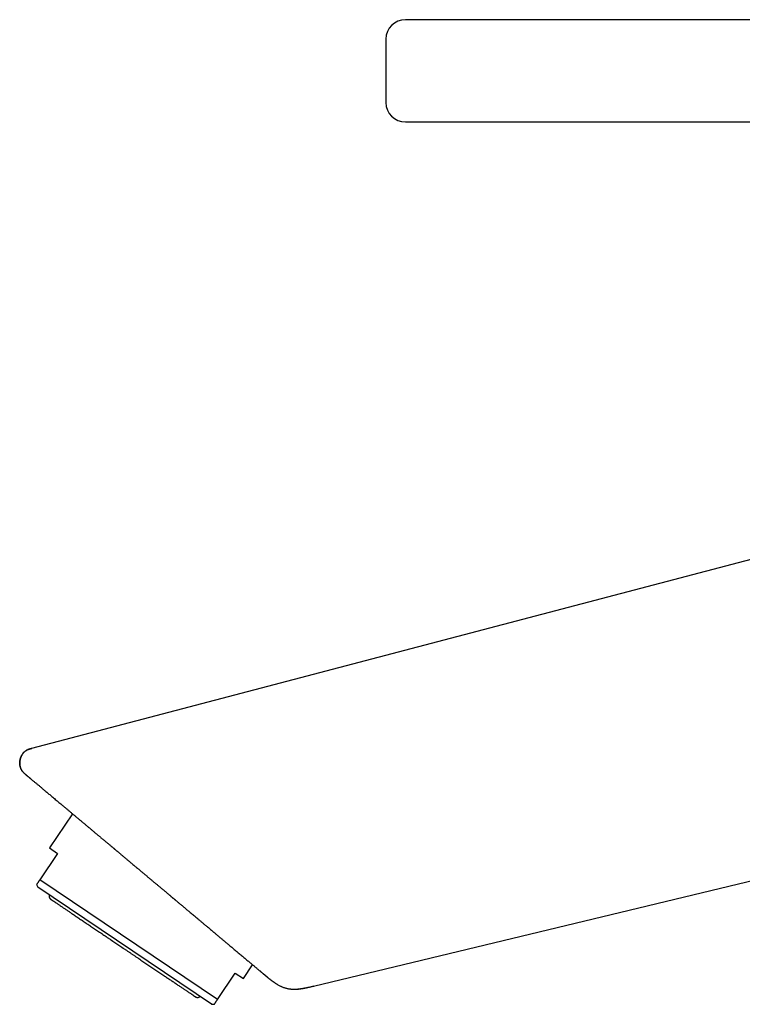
# Model space of a CAD drawing. Header units: millimetres. Extents: x 8 to 539, y 12 to 489.
# Tile 2 of 35: x 28 to 102, y 388 to 489. Entities that reach past the tile are written whole.
import ezdxf

# ---------------------------------------------------------------- set-up
doc = ezdxf.new("R2010")
doc.units = ezdxf.units.MM

msp = doc.modelspace()

# ---------------------------------------------------------------- linework, layer by layer
at = {"color": 7, "linetype": 'Continuous', "lineweight": 30}
for p, q in [((119.96, 488.74), (67.15, 488.74)), ((67.15, 478.24), (123.64, 478.24)), ((118.58, 437.49), (28.78, 413.89)), ((28.78, 413.89), (28.8, 413.87)), ((28.18, 411.2), (28.11, 411.25)), ((32.98, 407.17), (30.62, 403.66)), ((57.73, 389.48), (129.9, 406.84)), ((30.62, 403.66), (31.45, 403.1)), ((31.45, 403.1), (29.62, 400.38)), ((29.29, 399.9), (29.42, 399.64)), ((47.24, 387.62), (29.42, 399.64)), ((47.85, 388.08), (29.62, 400.38)), ((50.52, 390.24), (51.47, 391.65)), ((47.85, 388.08), (49.69, 390.8)), ((49.69, 390.8), (50.52, 390.24)), ((47.24, 387.62), (47.53, 387.6))]:
    msp.add_line(p, q, dxfattribs=at)
for centre, start, end in [((67.15, 486.74), 90, 180), ((67.15, 480.24), 180, 270)]:
    msp.add_arc(centre, 2, start, end, dxfattribs=at)
for points, knots in [([(65.15, 486.74), (65.15, 486.74), (65.15, 486.74), (65.15, 486.73), (65.15, 486.71), (65.15, 486.69), (65.15, 486.65), (65.15, 486.61), (65.15, 486.57), (65.15, 486.52), (65.15, 486.48), (65.15, 486.44), (65.15, 486.4), (65.15, 486.35), (65.15, 486.31), (65.15, 486.26), (65.15, 486.2), (65.15, 486.12), (65.15, 486.01), (65.15, 485.91), (65.15, 485.79), (65.15, 485.67), (65.15, 485.54), (65.15, 485.41), (65.15, 485.28), (65.15, 485.14), (65.15, 484.99), (65.15, 484.84), (65.15, 484.71), (65.15, 484.61), (65.15, 484.53), (65.15, 484.44), (65.15, 484.36), (65.15, 484.28), (65.15, 484.2), (65.15, 484.11), (65.15, 484.01), (65.15, 483.9), (65.15, 483.76), (65.15, 483.63), (65.15, 483.49), (65.15, 483.34), (65.15, 483.18), (65.15, 483.03), (65.15, 482.88), (65.15, 482.73), (65.15, 482.59), (65.15, 482.44), (65.15, 482.31), (65.15, 482.21), (65.15, 482.12), (65.15, 482.03), (65.15, 481.95), (65.15, 481.87), (65.15, 481.79), (65.15, 481.69), (65.15, 481.57), (65.15, 481.44), (65.15, 481.31), (65.15, 481.19), (65.15, 481.08), (65.15, 480.97), (65.15, 480.87), (65.15, 480.77), (65.15, 480.69), (65.15, 480.61), (65.15, 480.53), (65.15, 480.48), (65.15, 480.44), (65.15, 480.41), (65.15, 480.38), (65.15, 480.36), (65.15, 480.34), (65.15, 480.32), (65.15, 480.3), (65.15, 480.28), (65.15, 480.27), (65.15, 480.25), (65.15, 480.24), (65.15, 480.24), (65.15, 480.24)], [0, 0, 0, 0, 0.015122, 0.030141, 0.045091, 0.060006, 0.074919, 0.089865, 0.104876, 0.119987, 0.129385, 0.138734, 0.148042, 0.157317, 0.166566, 0.175799, 0.185022, 0.201164, 0.217346, 0.233611, 0.25, 0.266413, 0.282694, 0.298885, 0.315031, 0.331173, 0.347355, 0.363619, 0.380009, 0.388495, 0.396945, 0.405363, 0.413756, 0.422128, 0.430488, 0.438839, 0.447188, 0.460319, 0.473483, 0.486702, 0.500001, 0.515128, 0.530151, 0.545104, 0.56002, 0.574932, 0.589875, 0.604882, 0.619987, 0.629385, 0.638734, 0.648042, 0.657317, 0.666566, 0.675799, 0.685022, 0.701164, 0.717346, 0.733611, 0.75, 0.766413, 0.782694, 0.798885, 0.815031, 0.831173, 0.847355, 0.863619, 0.880009, 0.888492, 0.896938, 0.905354, 0.913745, 0.922116, 0.930475, 0.938826, 0.947175, 0.960307, 0.973473, 0.986697, 1, 1, 1, 1]), ([(28.81, 413.89), (28.78, 413.88), (28.72, 413.87), (28.63, 413.84), (28.55, 413.82), (28.47, 413.79), (28.41, 413.76), (28.35, 413.73), (28.29, 413.7), (28.24, 413.68), (28.19, 413.65), (28.15, 413.61), (28.1, 413.58), (28.06, 413.54), (28.02, 413.51), (27.98, 413.47), (27.94, 413.43), (27.9, 413.37), (27.85, 413.3), (27.79, 413.22), (27.74, 413.13), (27.7, 413.03), (27.66, 412.94), (27.63, 412.84), (27.6, 412.74), (27.58, 412.63), (27.57, 412.53), (27.56, 412.43), (27.56, 412.33), (27.57, 412.22), (27.58, 412.12), (27.6, 412.02), (27.63, 411.92), (27.66, 411.83), (27.7, 411.74), (27.74, 411.67), (27.79, 411.6), (27.84, 411.53), (27.89, 411.47), (27.94, 411.42), (27.98, 411.37), (28.02, 411.33), (28.06, 411.3), (28.08, 411.28), (28.1, 411.26), (28.11, 411.25), (28.12, 411.25), (28.12, 411.25), (28.12, 411.25), (28.13, 411.24), (28.13, 411.24), (28.13, 411.24), (28.14, 411.23), (28.14, 411.23), (28.15, 411.22), (28.15, 411.22), (28.16, 411.22), (28.16, 411.21), (28.17, 411.21), (28.17, 411.2), (28.18, 411.2), (28.19, 411.19), (28.2, 411.18), (28.22, 411.16), (28.24, 411.14), (28.27, 411.12), (28.31, 411.09), (28.35, 411.05), (28.4, 411.01), (28.46, 410.97), (28.52, 410.91), (28.58, 410.86), (28.64, 410.81), (28.71, 410.75), (28.78, 410.7), (28.85, 410.63), (28.93, 410.56), (29.03, 410.48), (29.14, 410.39), (29.26, 410.29), (29.37, 410.2), (29.48, 410.11), (29.6, 410.01), (29.72, 409.91), (29.84, 409.8), (29.97, 409.69), (30.11, 409.58), (30.25, 409.46), (30.4, 409.33), (30.56, 409.2), (30.71, 409.07), (30.87, 408.94), (31.03, 408.8), (31.21, 408.65), (31.39, 408.5), (31.58, 408.34), (31.77, 408.19), (31.97, 408.02), (32.17, 407.85), (32.39, 407.67), (32.61, 407.48), (32.83, 407.29), (33.06, 407.1), (33.29, 406.91), (33.51, 406.72), (33.74, 406.53), (33.97, 406.34), (34.2, 406.14), (34.43, 405.95), (34.65, 405.77), (34.87, 405.59), (35.08, 405.4), (35.28, 405.24), (35.44, 405.1), (35.58, 404.99), (35.71, 404.88), (35.84, 404.77), (35.96, 404.66), (36.09, 404.56), (36.22, 404.45), (36.35, 404.34), (36.47, 404.24), (36.58, 404.15), (36.69, 404.06), (36.79, 403.97), (36.89, 403.89), (36.97, 403.82), (37.04, 403.76), (37.11, 403.71), (37.17, 403.65), (37.24, 403.6), (37.29, 403.55), (37.35, 403.5), (37.41, 403.45), (37.47, 403.4), (37.54, 403.35), (37.61, 403.28), (37.69, 403.22), (37.77, 403.15), (37.86, 403.08), (37.95, 403), (38.05, 402.92), (38.15, 402.83), (38.26, 402.74), (38.37, 402.65), (38.48, 402.55), (38.6, 402.45), (38.72, 402.35), (38.85, 402.25), (38.97, 402.14), (39.11, 402.02), (39.26, 401.9), (39.41, 401.77), (39.56, 401.65), (39.7, 401.53), (39.84, 401.41), (39.97, 401.31), (40.09, 401.2), (40.21, 401.11), (40.31, 401.01), (40.41, 400.93), (40.5, 400.86), (40.59, 400.78), (40.68, 400.71), (40.77, 400.64), (40.85, 400.56), (40.94, 400.49), (41.03, 400.41), (41.13, 400.33), (41.24, 400.24), (41.34, 400.15), (41.44, 400.07), (41.55, 399.98), (41.66, 399.89), (41.77, 399.8), (41.88, 399.7), (42, 399.6), (42.12, 399.5), (42.24, 399.4), (42.38, 399.29), (42.51, 399.17), (42.65, 399.06), (42.79, 398.93), (42.93, 398.82), (43.06, 398.71), (43.18, 398.61), (43.29, 398.52), (43.4, 398.42), (43.48, 398.36), (43.52, 398.33), (43.52, 398.33)], [0, 0, 0, 0, 0.003232, 0.006278, 0.009138, 0.011815, 0.014311, 0.016586, 0.018689, 0.020619, 0.022375, 0.024391, 0.026222, 0.028067, 0.029929, 0.03181, 0.03371, 0.03563, 0.039038, 0.04249, 0.045968, 0.049461, 0.05296, 0.056456, 0.059964, 0.06348, 0.066993, 0.070492, 0.073974, 0.077471, 0.080978, 0.084486, 0.087989, 0.091509, 0.094349, 0.097213, 0.100104, 0.103017, 0.105811, 0.108018, 0.110119, 0.112127, 0.11362, 0.115106, 0.115724, 0.116116, 0.116288, 0.116396, 0.116509, 0.116633, 0.11693, 0.117309, 0.117781, 0.118562, 0.119523, 0.120668, 0.12233, 0.124274, 0.126503, 0.128994, 0.131551, 0.134129, 0.140281, 0.146544, 0.154142, 0.161897, 0.169806, 0.178454, 0.187279, 0.196282, 0.205463, 0.214819, 0.22257, 0.230436, 0.238418, 0.246456, 0.254478, 0.264956, 0.275406, 0.285827, 0.295109, 0.304368, 0.313603, 0.322814, 0.332, 0.34116, 0.351121, 0.36105, 0.370947, 0.380816, 0.390656, 0.400469, 0.410256, 0.420992, 0.431697, 0.442372, 0.453075, 0.463841, 0.475328, 0.486885, 0.498511, 0.510204, 0.521961, 0.533781, 0.544986, 0.556249, 0.567571, 0.578955, 0.590399, 0.600648, 0.610946, 0.621295, 0.631693, 0.638208, 0.64454, 0.650678, 0.656622, 0.662371, 0.668559, 0.674504, 0.680206, 0.685666, 0.690883, 0.695857, 0.700589, 0.705078, 0.708487, 0.711742, 0.714842, 0.717787, 0.720578, 0.723214, 0.725696, 0.728179, 0.730995, 0.734031, 0.737286, 0.740761, 0.744455, 0.74837, 0.752504, 0.756858, 0.761432, 0.766226, 0.771239, 0.776473, 0.781609, 0.786941, 0.792469, 0.798191, 0.803912, 0.810965, 0.817761, 0.824302, 0.830585, 0.836613, 0.842283, 0.847707, 0.852884, 0.857814, 0.862007, 0.866004, 0.86984, 0.87366, 0.87748, 0.8813, 0.88512, 0.88894, 0.89356, 0.898179, 0.902798, 0.907417, 0.912046, 0.916856, 0.921611, 0.92658, 0.931762, 0.937157, 0.942766, 0.948588, 0.954622, 0.96087, 0.967329, 0.974001, 0.979375, 0.984679, 0.989861, 0.994921, 0.999859, 1, 1, 1, 1]), ([(28.05, 411.31), (28.05, 411.31), (28.02, 411.34), (27.97, 411.38), (27.91, 411.45), (27.85, 411.52), (27.79, 411.59), (27.74, 411.67), (27.69, 411.75), (27.66, 411.84), (27.62, 411.93), (27.6, 412.03), (27.58, 412.13), (27.56, 412.23), (27.56, 412.34), (27.56, 412.44), (27.57, 412.55), (27.58, 412.65), (27.6, 412.76), (27.63, 412.86), (27.66, 412.97), (27.71, 413.07), (27.75, 413.16), (27.81, 413.25), (27.86, 413.34), (27.92, 413.42), (27.99, 413.49), (28.06, 413.55), (28.13, 413.61), (28.21, 413.66), (28.29, 413.71), (28.37, 413.75), (28.46, 413.79), (28.56, 413.82), (28.67, 413.86), (28.74, 413.88), (28.78, 413.89)], [0, 0, 0, 0, 0.006617, 0.034161, 0.061777, 0.08952, 0.11696, 0.144671, 0.172734, 0.201223, 0.230728, 0.260773, 0.291368, 0.322497, 0.354113, 0.385568, 0.417336, 0.449314, 0.481388, 0.514022, 0.546511, 0.578739, 0.610603, 0.642019, 0.672378, 0.702213, 0.731517, 0.76031, 0.788062, 0.815429, 0.842482, 0.869298, 0.89595, 0.930701, 0.965368, 1, 1, 1, 1]), ([(29.62, 400.38), (29.6, 400.36), (29.57, 400.31), (29.52, 400.24), (29.48, 400.18), (29.44, 400.12), (29.41, 400.07), (29.38, 400.03), (29.35, 399.99), (29.33, 399.96), (29.31, 399.93), (29.3, 399.92), (29.29, 399.91), (29.29, 399.9), (29.29, 399.9)], [0, 0, 0, 0, 0.083028, 0.166077, 0.24911, 0.332143, 0.415281, 0.498418, 0.581653, 0.664887, 0.748257, 0.831626, 0.916888, 1, 1, 1, 1]), ([(30.59, 398.85), (30.59, 398.85), (30.58, 398.83), (30.57, 398.8), (30.57, 398.77), (30.57, 398.74), (30.57, 398.71), (30.57, 398.68), (30.57, 398.65), (30.58, 398.63), (30.59, 398.6), (30.6, 398.56), (30.62, 398.53), (30.64, 398.5), (30.65, 398.47), (30.66, 398.46), (30.68, 398.45), (30.69, 398.43), (30.72, 398.41), (30.73, 398.4), (30.74, 398.39)], [0, 0, 0, 0, 0.044518, 0.111739, 0.173115, 0.22866, 0.287641, 0.338289, 0.384342, 0.431335, 0.479329, 0.56155, 0.646434, 0.726077, 0.762393, 0.796352, 0.828981, 0.872136, 0.929164, 1, 1, 1, 1]), ([(42.9, 398.85), (42.98, 398.78), (43.15, 398.63), (43.35, 398.47), (43.47, 398.37), (43.5, 398.35)], [0, 0, 0, 0, 0.421776, 0.843552, 1, 1, 1, 1]), ([(30.74, 398.39), (30.74, 398.39), (30.75, 398.39), (30.76, 398.38), (30.78, 398.37), (30.8, 398.35), (30.83, 398.33), (30.87, 398.3), (30.92, 398.27), (30.97, 398.24), (31.03, 398.2), (31.09, 398.16), (31.16, 398.11), (31.23, 398.06), (31.31, 398.01), (31.4, 397.95), (31.5, 397.88), (31.61, 397.81), (31.72, 397.73), (31.84, 397.65), (31.96, 397.57), (32.09, 397.48), (32.22, 397.39), (32.35, 397.31), (32.48, 397.22), (32.62, 397.12), (32.77, 397.02), (32.92, 396.92), (33.08, 396.81), (33.26, 396.69), (33.43, 396.57), (33.62, 396.45), (33.8, 396.33), (33.99, 396.2), (34.18, 396.07), (34.37, 395.94), (34.55, 395.82), (34.74, 395.69), (34.93, 395.56), (35.13, 395.43), (35.33, 395.3), (35.54, 395.15), (35.76, 395.01), (35.98, 394.86), (36.21, 394.71), (36.43, 394.55), (36.66, 394.4), (36.88, 394.25), (37.1, 394.1), (37.31, 393.96), (37.52, 393.82), (37.74, 393.67), (37.95, 393.53), (38.09, 393.43), (38.16, 393.38)], [0, 0, 0, 0, 0.02002, 0.040003, 0.059969, 0.079937, 0.099928, 0.119962, 0.139998, 0.158323, 0.176629, 0.194932, 0.213246, 0.231586, 0.249969, 0.269994, 0.289983, 0.309953, 0.329925, 0.349919, 0.369955, 0.390001, 0.408336, 0.426648, 0.444953, 0.463266, 0.481602, 0.499976, 0.520009, 0.540001, 0.559972, 0.579942, 0.59993, 0.619956, 0.639997, 0.658329, 0.67664, 0.694945, 0.713259, 0.731597, 0.749976, 0.769995, 0.789981, 0.809954, 0.829932, 0.849937, 0.869987, 0.890017, 0.908334, 0.926636, 0.944938, 0.963257, 0.981606, 1, 1, 1, 1]), ([(43.52, 398.33), (43.56, 398.29), (43.69, 398.18), (43.91, 398), (44.16, 397.79), (44.41, 397.58), (44.66, 397.37), (44.88, 397.19), (45.07, 397.02), (45.24, 396.88), (45.4, 396.74), (45.57, 396.61), (45.73, 396.47), (45.88, 396.34), (46.02, 396.23), (46.14, 396.13), (46.26, 396.03), (46.38, 395.93), (46.49, 395.83), (46.61, 395.73), (46.73, 395.64), (46.86, 395.53), (47, 395.41), (47.16, 395.27), (47.3, 395.15), (47.39, 395.07), (47.43, 395.04)], [0, 0, 0, 0, 0.033003, 0.09322, 0.153965, 0.214709, 0.275633, 0.336556, 0.378019, 0.419487, 0.46095, 0.502542, 0.544137, 0.585729, 0.617106, 0.648484, 0.679886, 0.711288, 0.74218, 0.773073, 0.803989, 0.834905, 0.878517, 0.922133, 0.965745, 1, 1, 1, 1]), ([(47.43, 395.04), (47.45, 395.03), (47.55, 394.95), (47.73, 394.79), (47.98, 394.58), (48.23, 394.37), (48.48, 394.16), (48.72, 393.96), (48.94, 393.78), (49.14, 393.61), (49.32, 393.46), (49.49, 393.31), (49.66, 393.17), (49.83, 393.03), (50, 392.89), (50.17, 392.74), (50.34, 392.6), (50.5, 392.47), (50.66, 392.33), (50.81, 392.21), (50.96, 392.08), (51.1, 391.97), (51.22, 391.86), (51.34, 391.76), (51.45, 391.67), (51.56, 391.58), (51.66, 391.5), (51.76, 391.41), (51.85, 391.33), (51.95, 391.25), (52.03, 391.18), (52.11, 391.11), (52.19, 391.05), (52.26, 391), (52.31, 390.95), (52.36, 390.91), (52.4, 390.87), (52.44, 390.84), (52.47, 390.81), (52.5, 390.79), (52.53, 390.76), (52.56, 390.74), (52.58, 390.72), (52.61, 390.7), (52.63, 390.68), (52.65, 390.67), (52.66, 390.66), (52.67, 390.65), (52.68, 390.64), (52.68, 390.64), (52.69, 390.63), (52.7, 390.62), (52.71, 390.62), (52.72, 390.61), (52.74, 390.59), (52.76, 390.57), (52.78, 390.55), (52.81, 390.53), (52.83, 390.51), (52.87, 390.48), (52.91, 390.45), (52.96, 390.41), (53.01, 390.37), (53.05, 390.33), (53.09, 390.3), (53.13, 390.27), (53.16, 390.24), (53.19, 390.22), (53.22, 390.2), (53.24, 390.18), (53.27, 390.15), (53.3, 390.13), (53.34, 390.1), (53.38, 390.07), (53.43, 390.04), (53.48, 390), (53.54, 389.95), (53.61, 389.9), (53.67, 389.86), (53.77, 389.79), (53.9, 389.71), (54.05, 389.62), (54.2, 389.54), (54.34, 389.46), (54.49, 389.4), (54.63, 389.34), (54.78, 389.29), (54.94, 389.25), (55.09, 389.21), (55.24, 389.19), (55.4, 389.17), (55.54, 389.16), (55.68, 389.15), (55.79, 389.15), (55.9, 389.16), (55.99, 389.16), (56.06, 389.17), (56.11, 389.17), (56.16, 389.18), (56.22, 389.18), (56.28, 389.19), (56.35, 389.2), (56.42, 389.21), (56.51, 389.22), (56.61, 389.24), (56.72, 389.25), (56.83, 389.28), (56.96, 389.3), (57.09, 389.33), (57.22, 389.36), (57.36, 389.39), (57.51, 389.42), (57.64, 389.46), (57.71, 389.47), (57.74, 389.48)], [0, 0, 0, 0, 0.003168, 0.024637, 0.046047, 0.067402, 0.088705, 0.109947, 0.131115, 0.147691, 0.164213, 0.180678, 0.197085, 0.213433, 0.229722, 0.247426, 0.265064, 0.28264, 0.300158, 0.317622, 0.335032, 0.352347, 0.368077, 0.38367, 0.399124, 0.414437, 0.429614, 0.444659, 0.460925, 0.477044, 0.493024, 0.508871, 0.524588, 0.540175, 0.555629, 0.567675, 0.579636, 0.59151, 0.603297, 0.614887, 0.62603, 0.636722, 0.646913, 0.656672, 0.666005, 0.674918, 0.677797, 0.68063, 0.683417, 0.68616, 0.688857, 0.691487, 0.69323, 0.6948, 0.696321, 0.697928, 0.699515, 0.701294, 0.703201, 0.705229, 0.70866, 0.712385, 0.715787, 0.718966, 0.721932, 0.724706, 0.727041, 0.729265, 0.731403, 0.733548, 0.735791, 0.738142, 0.740611, 0.743205, 0.746867, 0.750772, 0.754926, 0.759333, 0.763926, 0.768476, 0.77896, 0.789114, 0.798166, 0.80701, 0.81579, 0.82454, 0.833289, 0.842052, 0.850781, 0.859501, 0.868247, 0.876992, 0.88364, 0.890075, 0.896293, 0.902291, 0.904911, 0.907523, 0.910381, 0.913533, 0.916985, 0.920744, 0.924815, 0.92997, 0.935571, 0.941631, 0.948158, 0.955163, 0.962653, 0.970161, 0.978102, 0.986471, 0.995254, 1, 1, 1, 1]), ([(38.16, 393.38), (38.24, 393.33), (38.4, 393.23), (38.63, 393.07), (38.86, 392.91), (39.09, 392.76), (39.32, 392.6), (39.55, 392.45), (39.78, 392.3), (39.99, 392.15), (40.2, 392.01), (40.4, 391.87), (40.6, 391.74), (40.81, 391.6), (41.01, 391.46), (41.22, 391.32), (41.43, 391.18), (41.64, 391.04), (41.84, 390.9), (42.04, 390.77), (42.24, 390.64), (42.43, 390.51), (42.6, 390.39), (42.77, 390.27), (42.94, 390.16), (43.1, 390.05), (43.26, 389.95), (43.42, 389.84), (43.57, 389.74), (43.73, 389.63), (43.88, 389.53), (44.03, 389.43), (44.17, 389.33), (44.3, 389.24), (44.43, 389.16), (44.54, 389.08), (44.65, 389.01), (44.75, 388.94), (44.84, 388.88), (44.93, 388.82), (45.02, 388.76), (45.11, 388.7), (45.18, 388.65), (45.26, 388.6), (45.32, 388.56), (45.38, 388.52), (45.43, 388.48), (45.47, 388.45), (45.51, 388.43), (45.54, 388.41), (45.56, 388.4), (45.57, 388.39), (45.58, 388.38), (45.58, 388.38), (45.58, 388.38)], [0, 0, 0, 0, 0.020054, 0.0400591, 0.0600349, 0.0800009, 0.0999767, 0.1199818, 0.1400283, 0.1583728, 0.1766921, 0.1950017, 0.2133166, 0.2316524, 0.2500241, 0.270051, 0.2900397, 0.3100101, 0.3299821, 0.3499757, 0.3700106, 0.3900464, 0.4083721, 0.4266789, 0.4449822, 0.4632972, 0.4816392, 0.5000234, 0.5200456, 0.5400316, 0.5600011, 0.5799739, 0.5999697, 0.6200082, 0.6400528, 0.6583855, 0.6766968, 0.6950018, 0.7133158, 0.7316539, 0.7500312, 0.7700624, 0.790053, 0.8100227, 0.8299914, 0.8499789, 0.8700049, 0.8900447, 0.9083754, 0.9266838, 0.9449851, 0.9632948, 0.981628, 1, 1, 1, 1]), ([(52.63, 390.68), (52.64, 390.68), (52.64, 390.68), (52.64, 390.67), (52.64, 390.67), (52.65, 390.67), (52.65, 390.66), (52.65, 390.66), (52.66, 390.66), (52.66, 390.66), (52.66, 390.65), (52.67, 390.65), (52.67, 390.65), (52.67, 390.65), (52.67, 390.64), (52.68, 390.64), (52.68, 390.64), (52.68, 390.64), (52.68, 390.64), (52.68, 390.64), (52.69, 390.63), (52.69, 390.63), (52.7, 390.63), (52.7, 390.62), (52.71, 390.62), (52.71, 390.61), (52.72, 390.61), (52.72, 390.6), (52.73, 390.6), (52.74, 390.59), (52.75, 390.58), (52.76, 390.58), (52.77, 390.57), (52.77, 390.56), (52.79, 390.55), (52.8, 390.54), (52.82, 390.52), (52.84, 390.51), (52.86, 390.49), (52.88, 390.47), (52.92, 390.44), (52.97, 390.39), (53.05, 390.33), (53.14, 390.26), (53.21, 390.2), (53.25, 390.17), (53.26, 390.16)], [0, 0, 0, 0, 0.0144916, 0.0702517, 0.1203342, 0.1647528, 0.2035205, 0.2366517, 0.2641655, 0.286093, 0.2969881, 0.305755, 0.3124539, 0.3172257, 0.3190066, 0.3205121, 0.3219198, 0.3234429, 0.3252541, 0.3287267, 0.3332631, 0.3441771, 0.3589, 0.3775158, 0.4000709, 0.426596, 0.4552935, 0.4811577, 0.5040152, 0.5240465, 0.5373785, 0.5494346, 0.5604367, 0.5706776, 0.580521, 0.5948266, 0.6100694, 0.6260835, 0.6428593, 0.660394, 0.6970329, 0.7365525, 0.8117317, 0.8912587, 0.9759576, 1, 1, 1, 1]), ([(54.35, 389.46), (54.38, 389.45), (54.46, 389.41), (54.58, 389.36), (54.72, 389.31), (54.86, 389.27), (55, 389.23), (55.14, 389.2), (55.28, 389.18), (55.43, 389.17), (55.57, 389.16), (55.72, 389.15), (55.87, 389.15), (56.02, 389.16), (56.17, 389.17), (56.29, 389.19), (56.39, 389.2), (56.46, 389.21), (56.53, 389.22), (56.6, 389.23), (56.68, 389.25), (56.77, 389.26), (56.85, 389.28), (56.94, 389.29), (57.03, 389.31), (57.13, 389.34), (57.25, 389.36), (57.38, 389.39), (57.52, 389.42), (57.65, 389.46), (57.74, 389.48), (57.78, 389.49)], [0, 0, 0, 0, 0.029804, 0.071666, 0.113258, 0.154686, 0.196092, 0.237624, 0.279256, 0.320821, 0.362434, 0.404196, 0.446122, 0.489603, 0.532601, 0.575087, 0.594925, 0.614631, 0.634736, 0.657043, 0.681748, 0.704203, 0.728388, 0.754331, 0.782057, 0.811585, 0.842929, 0.882203, 0.923984, 0.96822, 1, 1, 1, 1]), ([(45.58, 388.38), (45.59, 388.37), (45.61, 388.36), (45.63, 388.35), (45.64, 388.35), (45.66, 388.34), (45.67, 388.33), (45.68, 388.33), (45.71, 388.32), (45.75, 388.31), (45.8, 388.31), (45.83, 388.31), (45.86, 388.31), (45.88, 388.32), (45.92, 388.32), (45.95, 388.34), (45.98, 388.35), (46.01, 388.37), (46.04, 388.39), (46.06, 388.4), (46.07, 388.41)], [0, 0, 0, 0, 0.0562126, 0.099922, 0.1310851, 0.1568245, 0.183837, 0.2121191, 0.2416671, 0.3479514, 0.4514936, 0.4923023, 0.5383162, 0.5922039, 0.6539766, 0.7236616, 0.7878159, 0.8575266, 0.9328171, 1, 1, 1, 1]), ([(47.53, 387.6), (47.53, 387.6), (47.53, 387.6), (47.53, 387.6), (47.54, 387.61), (47.55, 387.62), (47.56, 387.64), (47.56, 387.65), (47.58, 387.67), (47.59, 387.69), (47.62, 387.73), (47.65, 387.78), (47.68, 387.82), (47.72, 387.88), (47.76, 387.94), (47.81, 388.01), (47.84, 388.06), (47.85, 388.08)], [0, 0, 0, 0, 0.002149, 0.08757, 0.172991, 0.217009, 0.261027, 0.305066, 0.349105, 0.430189, 0.511302, 0.59262, 0.673938, 0.755357, 0.836777, 0.918378, 1, 1, 1, 1])]:
    msp.add_open_spline(points, degree=3, knots=knots, dxfattribs=at)

doc.saveas('drawing.dxf')
